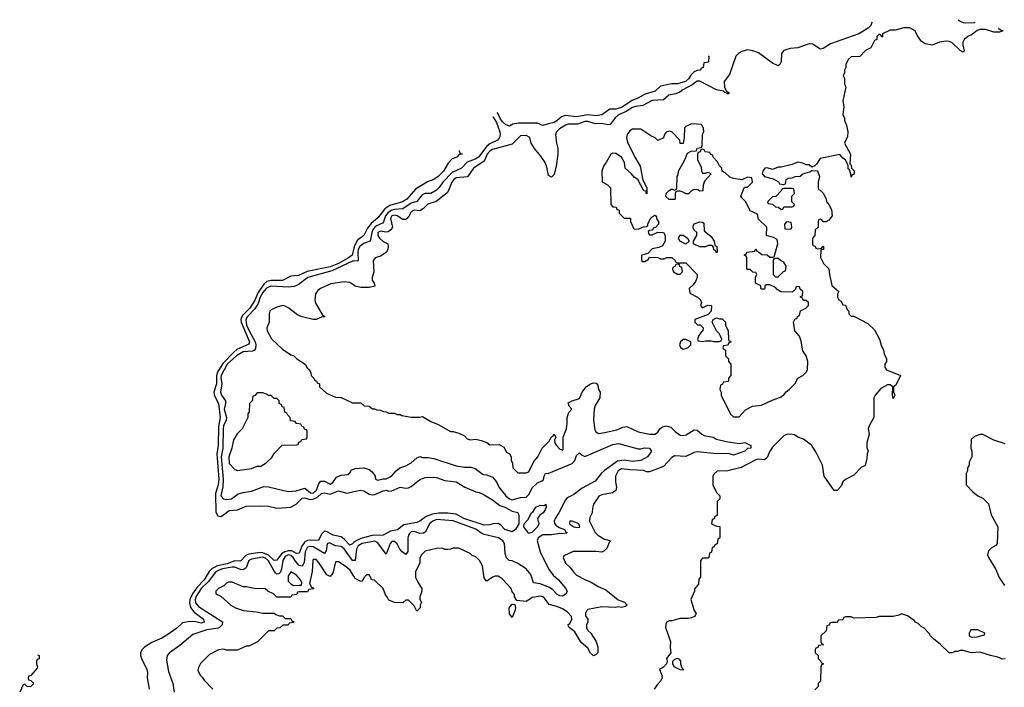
# Model space of a CAD drawing. Header units: inches. Extents: x 2668334 to 2765628, y 828034 to 955234.
# Tile 217 of 218: x 2707614 to 2714644, y 944884 to 949650. Entities that reach past the tile are written whole.
import ezdxf

# ---------------------------------------------------------------- set-up
doc = ezdxf.new("R2010")
doc.units = ezdxf.units.IN
doc.header["$MEASUREMENT"] = 0
doc.layers.add('C7904', color=7, linetype='Continuous')
doc.layers.add('C7914', color=7, linetype='Continuous')

msp = doc.modelspace()

# ---------------------------------------------------------------- linework, layer by layer
at = {"layer": 'C7904', "color": 4}
for points, elevation in [([(2710000, 948019.8), (2709988.4, 947970), (2709962.4, 947950), (2709890.3, 947910), (2709830, 947886.3), (2709667.1, 947852.9), (2709604.1, 947824.1), (2709550, 947819.5), (2709491.3, 947788.7), (2709410, 947788.7), (2709379.1, 947780.9), (2709358, 947762), (2709316.9, 947703.1), (2709290, 947643), (2709257.6, 947590), (2709203, 947537), (2709192.8, 947510), (2709195, 947490), (2709253.8, 947350), (2709250, 947334), (2709165.3, 947294.7), (2709142.7, 947277.3), (2709064.4, 947195.6), (2709027.2, 947132.8), (2709018.6, 947110), (2709018.4, 947050), (2709001.2, 946990), (2709004, 946964), (2709032.9, 946910), (2709044.6, 946810), (2709033.1, 946746.9), (2709030.2, 946610), (2709022, 946550), (2709035.1, 946370), (2709030.1, 946330), (2709012.4, 946267.6), (2709013.7, 946133.7), (2709027.9, 946107.9), (2709050, 946104.2), (2709070, 946114.4), (2709110, 946146), (2709170, 946151.6), (2709230, 946176), (2709330, 946180.3), (2709390, 946177.6), (2709450, 946162.4), (2709550, 946169.3), (2709586.9, 946190), (2709630, 946234), (2709650, 946236.5), (2709685.4, 946225.4), (2709710, 946226.7), (2709739.2, 946240.8), (2709770, 946267.2), (2709787.2, 946272.8), (2709830, 946261.7), (2709890, 946285.5), (2709950, 946270.5), (2710000, 946280.5)], 24), ([(2710000, 947926.2), (2709990, 947925.6), (2709843.4, 947856.6), (2709670.6, 947810), (2709602, 947758), (2709574.6, 947745.4), (2709530, 947739.7), (2709410, 947748.5), (2709390, 947741.5), (2709374.9, 947730), (2709350, 947702.2), (2709330.2, 947670), (2709316.3, 947623.7), (2709293.9, 947586.1), (2709241.3, 947530), (2709228.4, 947510), (2709234.4, 947470), (2709251.3, 947430), (2709295.5, 947350), (2709299.7, 947330), (2709298, 947302), (2709290.3, 947289.7), (2709276.4, 947283.6), (2709210, 947277.8), (2709162.3, 947250), (2709095.8, 947190), (2709052.9, 947110), (2709050, 947095.3), (2709058.3, 947050), (2709047.4, 946990), (2709055.3, 946970), (2709082.3, 946930), (2709084, 946910), (2709074, 946870), (2709091.7, 946810), (2709089, 946790), (2709069.2, 946750), (2709066.2, 946730), (2709063.5, 946590), (2709052.1, 946530), (2709067.5, 946370), (2709064, 946316), (2709050.7, 946250.7), (2709068.3, 946228.3), (2709090, 946224), (2709126, 946230), (2709174.8, 946265.2), (2709210, 946275.5), (2709270, 946283), (2709356.8, 946316.8), (2709390, 946314), (2709530, 946280.7), (2709587.1, 946287.1), (2709650, 946304.4), (2709690, 946272.7), (2709710, 946270.4), (2709732.3, 946290), (2709750, 946338.8), (2709764.9, 946355.1), (2709790, 946355.5), (2709830, 946333.4), (2709850, 946344.9), (2709876, 946384), (2709910, 946398), (2709956.4, 946403.6), (2709970, 946414), (2709984, 946436), (2710000, 946441.3)], 28), ([(2710000, 947755), (2709970, 947774), (2709930, 947779), (2709834.4, 947765.6), (2709762, 947730), (2709743.5, 947716.5), (2709727.1, 947692.9), (2709721, 947650), (2709727.1, 947627.1), (2709778, 947538), (2709790, 947534), (2709792, 947528), (2709770, 947526), (2709731.1, 947508.9), (2709709.1, 947509.1), (2709630, 947529), (2709600.9, 947540.9), (2709535.3, 947590), (2709510, 947604), (2709490, 947608.7), (2709450, 947599), (2709410, 947579), (2709401, 947570), (2709394.8, 947550), (2709396, 947490), (2709378, 947450), (2709381, 947430), (2709410.7, 947370.7), (2709490, 947298), (2709550, 947258), (2709572, 947250), (2709592, 947230), (2709652, 947190), (2709665.4, 947165.4), (2709682, 947150), (2709692, 947130), (2709694, 947110), (2709714, 947090), (2709718, 947078), (2709734, 947070), (2709738, 947058), (2709754, 947050), (2709754, 947030), (2709803.6, 946983.6), (2709870, 946954), (2709910, 946952), (2709990, 946914), (2710000, 946914)], 32), ([(2710000, 945916.7), (2709990, 945907.6), (2709970, 945898.4), (2709930, 945941.7), (2709910, 945956.8), (2709853.2, 945970), (2709810, 945994.3), (2709790, 945997.4), (2709770, 945976.2), (2709748.4, 945931.6), (2709690, 945934.7), (2709670, 945932.1), (2709650, 945923.1), (2709629.5, 945890.5), (2709610, 945840.7), (2709590, 945839.7), (2709557.4, 945857.4), (2709530, 945859.1), (2709508.1, 945851.9), (2709483.8, 945836.2), (2709448.9, 945791.1), (2709430, 945788.2), (2709390, 945827.2), (2709350, 945844.1), (2709330, 945846), (2709250, 945834.8), (2709230, 945826), (2709190, 945784.2), (2709150, 945787.4), (2709095.5, 945764.5), (2709026, 945750), (2708987.8, 945732.2), (2708966.9, 945710), (2708932, 945650), (2708882.2, 945597.8), (2708847.6, 945550), (2708828.2, 945510), (2708826.3, 945486.3), (2708833.7, 945453.7), (2708860.2, 945420.2), (2708927.3, 945370), (2708930.3, 945349.7), (2708910, 945340.7), (2708871.5, 945351.5), (2708830, 945354.3), (2708776.1, 945343.9), (2708735.1, 945304.9), (2708664.7, 945255.3), (2708630, 945235.1), (2708556.7, 945203.3), (2708506, 945170), (2708486, 945150), (2708476, 945130), (2708476, 945110), (2708482.8, 945090), (2708522, 945010), (2708525.5, 944990), (2708523, 944950), (2708539.1, 944870)], 24), ([(2710000, 945788.9), (2709990, 945787.8), (2709930, 945871.8), (2709910, 945889.5), (2709870, 945894), (2709825.2, 945914.8), (2709810, 945908), (2709803.1, 945856.9), (2709790, 945839.3), (2709710, 945887.2), (2709690, 945889.7), (2709670, 945884.7), (2709652.3, 945850), (2709644.8, 945775.2), (2709630, 945749.4), (2709610, 945753.6), (2709583.3, 945783.3), (2709566.9, 945810), (2709550, 945824.7), (2709530, 945828.5), (2709510, 945817.6), (2709492.7, 945790), (2709484.4, 945730), (2709475, 945705), (2709465.1, 945694.9), (2709450, 945691.6), (2709440.6, 945700.6), (2709430, 945712), (2709390, 945786.6), (2709370, 945805.1), (2709350, 945812.4), (2709270, 945798.8), (2709250.4, 945790), (2709230, 945736), (2709210, 945721.6), (2709190, 945724.7), (2709150, 945740.4), (2709130, 945740.9), (2709062.8, 945730), (2709030, 945717.6), (2709010, 945702.4), (2708961.1, 945638.9), (2708909.3, 945590), (2708871.6, 945530), (2708866, 945510), (2708870, 945487.7), (2708890, 945461.6), (2709061, 945350), (2709059.1, 945330), (2709040.7, 945310), (2709030, 945305.1), (2708950, 945294.5), (2708850, 945260.9), (2708757.5, 945182.5), (2708684.7, 945130), (2708666, 945110), (2708662, 945078), (2708675.9, 944995.9), (2708706.8, 944910), (2708716, 944850)], 28), ([(2710000, 945676.2), (2709970, 945721.2), (2709930, 945753.2), (2709890, 945779), (2709870, 945779), (2709850, 945698), (2709830, 945675.3), (2709807, 945687), (2709752.3, 945770), (2709730, 945796), (2709710, 945795.3), (2709707.7, 945790), (2709701.6, 945710), (2709683.6, 945623.6), (2709698, 945598), (2709710, 945594), (2709712.7, 945587.3), (2709678, 945582), (2709670, 945566), (2709610, 945566), (2709598, 945562), (2709592.7, 945547.3), (2709558, 945542), (2709550, 945526), (2709450, 945526), (2709426, 945550), (2709386, 945570), (2709367.3, 945587.3), (2709290, 945588), (2709230, 945602), (2709210, 945602), (2709130, 945635.3), (2709105.4, 945634.6), (2709090, 945628), (2709071.1, 945608.9), (2709034, 945590), (2709014, 945570), (2709014, 945550), (2709050, 945534), (2709122, 945470), (2709154, 945450), (2709211.6, 945431.6), (2709303.6, 945423.6), (2709350, 945412), (2709430, 945414), (2709443.6, 945403.6), (2709470, 945394), (2709490, 945394), (2709510, 945374), (2709550, 945374), (2709558, 945358), (2709574, 945350), (2709570, 945346), (2709538, 945342), (2709531.6, 945328.4), (2709492.7, 945327.3), (2709471.6, 945308.4), (2709450, 945306), (2709430, 945286), (2709390, 945286), (2709311.6, 945208.4), (2709250, 945178), (2709230, 945178), (2709170, 945148), (2709090, 945148), (2709070, 945155.3), (2709034, 945150), (2708970, 945118), (2708905.4, 945054.6), (2708890, 945026), (2708885.4, 945005.4), (2708902, 944970), (2708916.9, 944956.9), (2708930, 944934), (2708994, 944870)], 32), ([(2707742.2, 945115.9), (2707754, 945110), (2707752.7, 945087.3), (2707738, 945082), (2707734, 945070), (2707734, 945050), (2707742, 945030), (2707739.6, 945020.4), (2707692.7, 944967.3), (2707678, 944962), (2707674, 944950), (2707678, 944938), (2707692.7, 944932.7), (2707714, 944910), (2707690, 944886), (2707668.4, 944888.4), (2707650, 944906), (2707638, 944902), (2707614, 944850)], 16)]:
    msp.add_lwpolyline(points, dxfattribs=dict(at, elevation=elevation))
at = {"layer": 'C7904', "color": 4, "elevation": 32}
for points in [[(2709350, 946986), (2709310, 946986), (2709292.7, 946967.3), (2709278, 946962), (2709274, 946930), (2709254, 946910), (2709252, 946850), (2709243.6, 946836.4), (2709242, 946810), (2709202, 946730), (2709167.5, 946692.5), (2709141, 946650), (2709127.7, 946590), (2709107.7, 946530), (2709110, 946482), (2709150, 946438), (2709170, 946431.3), (2709270, 946446), (2709310, 946462), (2709336.4, 946463.6), (2709374.6, 946485.4), (2709414.6, 946525.4), (2709430, 946554), (2709487.3, 946612.7), (2709590, 946614), (2709602, 946618), (2709607.3, 946632.7), (2709622, 946638), (2709627.3, 946652.7), (2709662, 946658), (2709666, 946670), (2709666, 946710), (2709662, 946722), (2709647.3, 946727.3), (2709642, 946742), (2709627.3, 946747.3), (2709622, 946762), (2709590, 946766), (2709582, 946782), (2709547.3, 946787.3), (2709546, 946810), (2709527.3, 946827.3), (2709522, 946842), (2709507.3, 946847.3), (2709502, 946882), (2709490, 946886), (2709482, 946902), (2709466, 946910), (2709466, 946930), (2709450, 946946), (2709430, 946946), (2709410, 946966), (2709390, 946966), (2709376.4, 946976.4)], [(2709550, 945708.7), (2709530, 945678), (2709530, 945642), (2709550, 945622), (2709570, 945611.3), (2709610, 945612), (2709626, 945614), (2709628, 945630), (2709619, 945650), (2709590, 945684)]]:
    msp.add_lwpolyline(points, close=True, dxfattribs=at)
at = {"layer": 'C7914', "color": 4}
for points, elevation in [([(2713697.7, 949632.2), (2713698, 949630), (2713691, 949610), (2713671, 949590), (2713606, 949550), (2713402.3, 949477.7), (2713350, 949445.1), (2713330, 949440.9), (2713275.9, 949475.9), (2713250, 949478), (2713170.4, 949449.6), (2713114.2, 949445.8), (2713083.9, 949436.1), (2713070, 949429.3), (2713053.4, 949410), (2713051, 949349), (2713042, 949330), (2713030, 949322), (2712990, 949339), (2712890, 949413.6), (2712848.5, 949428.5), (2712810, 949435.3), (2712770, 949423.5), (2712748.6, 949411.4), (2712726.5, 949390), (2712681.1, 949258.9), (2712644, 949210), (2712646.8, 949166.8), (2712661, 949141), (2712676, 949130), (2712676.9, 949123.1), (2712670, 949118), (2712665.2, 949125.2), (2712648.7, 949130), (2712639.3, 949139.3), (2712590, 949149.6), (2712470.7, 949210.7), (2712450, 949211.1), (2712415.2, 949184.8), (2712349.3, 949150.7), (2712326.6, 949133.4), (2712298.3, 949121.7), (2712249.1, 949110.9), (2712210, 949078), (2712130, 949074.3), (2712062.3, 949037.7), (2712010, 949031), (2711990, 949023.5), (2711944.6, 948995.4), (2711890.4, 948970), (2711866, 948950), (2711830, 948902.7), (2711810, 948899.5), (2711770, 948909.6), (2711726.3, 948906.3), (2711670, 948924.2), (2711650, 948923), (2711595.6, 948904.4), (2711530, 948905.6), (2711510, 948898.4), (2711467.3, 948870), (2711447.3, 948850), (2711438.8, 948830), (2711446, 948770), (2711456, 948730), (2711456, 948690), (2711443.6, 948603.6), (2711430, 948546), (2711410, 948526), (2711390, 948538), (2711378, 948598), (2711365.2, 948630), (2711335.3, 948675.3), (2711289.3, 948730), (2711266.6, 948770), (2711256, 948810), (2711230, 948824.5), (2711190, 948821.6), (2711130, 948761.2), (2710990, 948722.6), (2710970, 948711.1), (2710951.8, 948690), (2710935.3, 948650), (2710924.2, 948635.8), (2710853, 948590), (2710810.4, 948529.6), (2710730, 948521.6), (2710713.4, 948510), (2710699.3, 948490), (2710676.3, 948430), (2710665.5, 948414.5), (2710588.5, 948351.5), (2710527.6, 948332.4), (2710496.9, 948303.1), (2710470, 948285.1), (2710430, 948289.4), (2710410, 948279.3), (2710390, 948241.2), (2710370, 948222.9), (2710350, 948222.9), (2710310, 948249.5), (2710294.1, 948254.1), (2710270, 948249.2), (2710262.6, 948230), (2710274.9, 948170), (2710264.9, 948150), (2710244.4, 948135.6), (2710230, 948133.6), (2710190, 948141.6), (2710170.7, 948130), (2710170.6, 948110), (2710183, 948090), (2710210, 948066), (2710242, 948050), (2710244.7, 948030), (2710242, 948010), (2710230, 947988), (2710190, 947962), (2710151.1, 947948.9), (2710138, 947930), (2710142.8, 947850), (2710131, 947810), (2710131.1, 947791.1), (2710144.7, 947770), (2710150, 947748), (2710110, 947739), (2710050, 947737.2), (2710010, 947748.7), (2710000, 947755)], 32), ([(2714313.5, 949650.5), (2714330, 949640.5), (2714350, 949630.7), (2714370, 949627.3), (2714430, 949630.5), (2714436.3, 949632.3)], 36), ([(2714602, 949590.6), (2714616.9, 949576.9), (2714634, 949570), (2714610, 949562), (2714570, 949560.9), (2714510, 949579.5), (2714470, 949580.9), (2714450, 949573.2), (2714414.9, 949545.1), (2714382.8, 949530), (2714356.3, 949510), (2714348, 949490), (2714347.9, 949467.9), (2714357.3, 949430), (2714350, 949419), (2714330, 949429.6), (2714270, 949486.6), (2714250, 949494.7), (2714230, 949496.3), (2714182, 949490), (2714130, 949468.7), (2714078, 949478), (2714050, 949498), (2714020.9, 949540.9), (2714008.7, 949570), (2713970, 949591.6), (2713927.3, 949592.7), (2713863.6, 949576.4), (2713830, 949576), (2713774, 949550), (2713774, 949530), (2713770, 949526), (2713762, 949542), (2713750, 949546), (2713734, 949530), (2713734, 949510), (2713718, 949502), (2713691.1, 949448.9), (2713654, 949430), (2713612.7, 949387.3), (2713550, 949386), (2713530, 949366), (2713512, 949330), (2713512, 949310), (2713502, 949290), (2713502, 949270), (2713494, 949250), (2713502, 949230), (2713502, 949190), (2713512, 949170), (2713491, 949070), (2713497.3, 949030), (2713492, 948970), (2713502, 948950), (2713502, 948930), (2713516.9, 948896.9), (2713526, 948850), (2713524.7, 948815.3), (2713502, 948770), (2713544.7, 948690), (2713542, 948622), (2713551.6, 948611.6), (2713554, 948590), (2713571.6, 948571.6), (2713572.7, 948547.3), (2713558, 948542), (2713550, 948526), (2713548, 948550), (2713538, 948578), (2713530, 948586), (2713528.7, 948610), (2713523.1, 948623.1), (2713509, 948649), (2713490, 948662), (2713470, 948689), (2713330, 948659), (2713302, 948618), (2713290, 948606), (2713270, 948598), (2713250, 948614), (2713230, 948614), (2713206, 948626), (2713170, 948633.2), (2713130, 948617.2), (2713050, 948597.2), (2713030, 948597.2), (2712990, 948581.2), (2712950, 948593.2), (2712934, 948590), (2712918.8, 948570), (2712916, 948550), (2712930.8, 948530.8), (2712994.4, 948514.4), (2713032, 948492), (2713038, 948478), (2713070, 948474), (2713082, 948478), (2713086, 948510), (2713100.4, 948519.6), (2713130, 948522), (2713151.6, 948531.6), (2713187.3, 948532.7), (2713206, 948550), (2713256.4, 948563.6), (2713270, 948574), (2713310, 948572), (2713324.7, 948530), (2713314, 948490), (2713314, 948450), (2713318, 948438), (2713330, 948434), (2713352, 948410), (2713372, 948370), (2713374, 948350), (2713391.6, 948331.6), (2713410, 948294), (2713416, 948250), (2713390, 948218), (2713370, 948206), (2713350, 948206), (2713342, 948222), (2713330, 948226), (2713318, 948222), (2713314, 948210), (2713314, 948170), (2713294, 948150), (2713291.6, 948108.4), (2713274, 948090), (2713274, 948050), (2713278, 948038), (2713292.7, 948032.7), (2713298, 948018), (2713310, 948014), (2713342, 948018), (2713348, 948032), (2713354, 948030), (2713352, 948010), (2713334, 948006), (2713332.7, 947952.7), (2713352, 947910), (2713390.6, 947870.6), (2713394.8, 947830), (2713413.7, 947753.7), (2713462, 947710), (2713454, 947690), (2713454, 947670), (2713462, 947650), (2713479.8, 947639.8), (2713490, 947614), (2713511.1, 947611.1), (2713522, 947582), (2713534, 947570), (2713534, 947550), (2713550, 947534), (2713570, 947534), (2713670, 947482), (2713716.9, 947436.9), (2713752, 947370), (2713765.4, 947325.4), (2713782, 947290), (2713785.4, 947265.4), (2713802, 947230), (2713802, 947210), (2713792, 947190), (2713792, 947170), (2713802, 947150), (2713902, 947110), (2713870, 947042), (2713852, 947030), (2713852.7, 946992.7), (2713862, 946970), (2713850, 946946), (2713846, 946970), (2713848.7, 947030), (2713830, 947044), (2713810, 947044), (2713762, 947018), (2713722, 946970), (2713712, 946950), (2713712, 946810), (2713678, 946750), (2713672, 946730), (2713678.8, 946690), (2713662, 946630), (2713663.6, 946596.4), (2713671, 946570), (2713664.7, 946550), (2713663.6, 946516.4), (2713650, 946468), (2713625.4, 946454.6), (2713570, 946398), (2713510, 946368), (2713492, 946350), (2713479.8, 946320.2), (2713451.1, 946288.9), (2713430, 946288.7), (2713359, 946390), (2713345.2, 946470), (2713300.2, 946560.2), (2713269.2, 946609.2), (2713210, 946655.3), (2713170, 946669), (2713146, 946686), (2713110, 946691.8), (2713090, 946689.4), (2713070, 946679.5), (2712990, 946598.4), (2712970.4, 946570), (2712950, 946525.2), (2712932.1, 946507.9), (2712890, 946511.6), (2712870, 946507), (2712766.2, 946453.8), (2712670, 946428.7), (2712592.7, 946427.3), (2712570, 946406), (2712562, 946390), (2712562, 946330), (2712590, 946274), (2712614, 946250), (2712614, 946230), (2712594, 946210), (2712594, 946110), (2712578, 946102), (2712572.7, 946087.3), (2712558, 946082), (2712554, 946050), (2712590, 946034), (2712612.7, 946032.7), (2712614, 945950), (2712598, 945942), (2712592.7, 945907.3), (2712578, 945902), (2712572.7, 945887.3), (2712558, 945882), (2712552.7, 945847.3), (2712538, 945842), (2712534, 945810), (2712530, 945806), (2712490, 945806), (2712474, 945790), (2712474, 945670), (2712463.6, 945656.4), (2712459.6, 945620.4), (2712432.7, 945587.3), (2712432, 945570), (2712406, 945510), (2712430, 945432), (2712442.8, 945410), (2712438.5, 945401.5), (2712431, 945390), (2712410, 945378.4), (2712390, 945374), (2712330, 945376), (2712270, 945359), (2712250, 945358), (2712230, 945346), (2712224.7, 945310), (2712261, 945210), (2712258, 945170), (2712262, 945130), (2712231.3, 945090), (2712238, 945070), (2712232, 945050), (2712210, 945028), (2712182, 945010), (2712196.9, 944976.9), (2712202, 944950), (2712192, 944930), (2712162, 944898), (2712144.7, 944870)], 36), ([(2712529.2, 949392.4), (2712534, 949390), (2712532.7, 949347.3), (2712498, 949342), (2712494, 949310), (2712478, 949302), (2712474, 949290), (2712450, 949288.7), (2712430, 949278), (2712405.8, 949254.2), (2712390, 949227.3), (2712366.8, 949210), (2712310, 949192)], 28), ([(2712310, 949192), (2712270, 949193.2), (2712190, 949175.1), (2712150, 949140.7), (2712080.9, 949119.1), (2712026.8, 949090), (2711985.9, 949074.1), (2711910, 949023.5), (2711870, 949011.3), (2711828.7, 949011.3), (2711770, 948971.8), (2711730, 948964), (2711670, 948971.1), (2711590, 948956.9), (2711510, 948966.6), (2711482.6, 948957.4), (2711450, 948927.8), (2711430, 948916.9), (2711390, 948907.3), (2711350, 948895.1), (2711310, 948912.7), (2711172.4, 948912.4), (2711135.9, 948904.1), (2711110, 948891.3), (2711081.8, 948901.8), (2711060.3, 948920.3), (2711043.8, 948943.8), (2711030, 948979.3), (2711024.1, 948987.6)], 28), ([(2710991.7, 948960), (2710995.3, 948955.3), (2711017.2, 948917.2), (2711041.1, 948850), (2711044.9, 948830), (2711040.4, 948810), (2711025.5, 948790), (2710970, 948763.1), (2710950, 948748.5), (2710890, 948669.7), (2710866.1, 948653.9), (2710807.8, 948632.2), (2710767.7, 948590), (2710701, 948559), (2710636, 948490), (2710610, 948451.8), (2710590, 948433.3), (2710550, 948409.7), (2710510, 948409.6), (2710490, 948401.6), (2710450, 948351.6), (2710410, 948341.4), (2710350, 948299.1), (2710290, 948295.4), (2710270, 948289.8), (2710245.6, 948274.4), (2710226.5, 948250), (2710212.3, 948207.7), (2710203.4, 948196.6), (2710161.9, 948178.1), (2710150, 948169.7), (2710135.9, 948150), (2710127.5, 948130), (2710117.1, 948070), (2710068.7, 948051.3), (2710042, 948030), (2710031.3, 948010), (2710027.7, 947990), (2710030, 947928), (2710000, 947926.2)], 28), ([(2710752.5, 948716.7), (2710752.7, 948712.7), (2710758, 948698), (2710774, 948690), (2710752, 948688), (2710734, 948670), (2710702, 948658), (2710674, 948626), (2710640.7, 948570), (2710602.8, 948530), (2710571, 948510), (2710526.2, 948493.8), (2710440.3, 948439.7), (2710377.1, 948370), (2710346, 948350), (2710256.4, 948323.6), (2710221, 948299), (2710170, 948234.5), (2710123.8, 948196.2), (2710098.4, 948161.6), (2710070.2, 948109.8), (2710024.8, 948075.2), (2710003.8, 948036.2), (2710000, 948019.8)], 24), ([(2710000, 946914), (2710050, 946914), (2710072.7, 946892.7), (2710110, 946892), (2710132.7, 946872.7), (2710147.3, 946872.7), (2710163.6, 946863.6), (2710190, 946862), (2710212.7, 946852.7), (2710231.6, 946851.6), (2710250, 946842), (2710290, 946842), (2710310, 946832), (2710330, 946832), (2710343.6, 946823.6), (2710410, 946812), (2710472, 946812), (2710490, 946816), (2710550, 946781), (2710600.7, 946760.7), (2710690, 946711), (2710710, 946711), (2710750, 946698), (2710790, 946678), (2710810, 946658), (2710830, 946651.3), (2710870, 946656), (2710910, 946646), (2710950, 946631), (2710970, 946616), (2711036.8, 946616.8), (2711070, 946598), (2711090, 946562), (2711110.9, 946550.9), (2711122, 946530), (2711123.6, 946503.6), (2711132.7, 946487.3), (2711134, 946450), (2711170, 946414), (2711230, 946414), (2711250, 946422), (2711284.7, 946495.3), (2711314, 946530), (2711344, 946590), (2711396.5, 946643.5), (2711409, 946670), (2711422, 946678), (2711430, 946691.3), (2711442, 946670), (2711432, 946650), (2711436, 946630), (2711446.8, 946610), (2711470, 946584.7), (2711482, 946582), (2711490, 946574), (2711494, 946586), (2711494, 946670), (2711519, 946730), (2711524, 946770), (2711522, 946810), (2711534.6, 946845.4), (2711555.3, 946870), (2711538, 946890), (2711530, 946914), (2711558, 946930), (2711610, 946946), (2711629.1, 946990.9), (2711659, 947030), (2711690, 947051.3), (2711710, 947058), (2711730, 947054), (2711742, 947042), (2711746, 947010), (2711758, 946990), (2711756, 946950), (2711723.5, 946896.5), (2711716, 946870), (2711710.8, 946790), (2711721.4, 946721.4), (2711727.5, 946707.5), (2711739.8, 946699.8), (2711750, 946696), (2711790, 946702.8), (2711877.5, 946722.5), (2711920.2, 946739.8), (2711950, 946746), (2712030, 946706.8), (2712111.1, 946691.1), (2712150, 946691), (2712170, 946704.7), (2712184, 946730), (2712198, 946742), (2712230, 946750.7), (2712262, 946742), (2712294, 946710), (2712330, 946683.7), (2712350, 946681.1), (2712373.7, 946686.3), (2712430, 946722.8), (2712450, 946718.8), (2712484, 946690), (2712501.5, 946681.5), (2712564.7, 946670), (2712590, 946655.5), (2712658.5, 946638.5), (2712750, 946624), (2712791.3, 946631.3), (2712834, 946610), (2712834, 946590), (2712811.3, 946588.7), (2712792, 946570), (2712710, 946542), (2712674, 946554), (2712590.6, 946549.4), (2712450, 946564.4), (2712430, 946559.7), (2712370, 946531.1), (2712290, 946536.2), (2712270, 946523.7), (2712210, 946461.2), (2712110, 946422), (2712090, 946422), (2712070, 946432.3), (2711970, 946435.6), (2711910, 946442.7), (2711887.3, 946430), (2711867.3, 946390), (2711867.3, 946350), (2711874.8, 946310), (2711870.7, 946289.3), (2711846.8, 946273.2), (2711770, 946259), (2711750, 946248.7), (2711736, 946230), (2711711.3, 946190), (2711703.6, 946163.6), (2711702, 946130), (2711683.6, 946096.4), (2711682, 946070), (2711722, 945990), (2711742, 945970), (2711790, 945942), (2711834, 945930), (2711822, 945918), (2711805.4, 945874.6), (2711785.4, 945854.6), (2711770, 945848.7), (2711730, 945853.2), (2711566.4, 945853.6), (2711498, 945822), (2711494, 945810), (2711512, 945770), (2711542, 945742), (2711564.7, 945710), (2711590, 945684.7), (2711654, 945650), (2711695.3, 945635.3), (2711743.5, 945603.5), (2711799.8, 945579.8), (2711887.7, 945507.7), (2711932.5, 945492.5), (2711952, 945470), (2711939.8, 945460.2), (2711910, 945453.2), (2711890, 945457.2), (2711866, 945454), (2711770, 945459.3), (2711670, 945438), (2711660.7, 945430), (2711653.4, 945410), (2711654, 945394), (2711671, 945370), (2711671, 945350), (2711662, 945330), (2711660.5, 945310), (2711670.4, 945290), (2711692.4, 945270), (2711731, 945210), (2711742.8, 945170), (2711742, 945130), (2711730, 945118), (2711710, 945108.7), (2711690, 945128), (2711670, 945162), (2711622.5, 945202.5), (2711578.6, 945278.6), (2711538, 945310), (2711528.7, 945330), (2711541.2, 945338.8), (2711557.2, 945370), (2711553.2, 945390), (2711522.5, 945422.5), (2711490, 945443.1), (2711450, 945459.6), (2711395.1, 945475.1), (2711360.1, 945520.1), (2711350, 945529.2), (2711330, 945534.5), (2711274.4, 945525.6), (2711230, 945497.2), (2711163.1, 945503.1), (2711148, 945530), (2711147.3, 945547.3), (2711130, 945566), (2711122, 945590), (2711058, 945658), (2711030, 945676), (2711010, 945676), (2710990, 945669), (2710950, 945642), (2710944.7, 945644.7), (2710930, 945666), (2710919, 945750), (2710898, 945790), (2710870, 945815.3), (2710844.7, 945824.7), (2710830, 945838), (2710750, 945878), (2710710, 945878), (2710691.1, 945868.9), (2710670, 945868), (2710650, 945868), (2710630, 945878), (2710590, 945875.3), (2710510, 945855.3), (2710482, 945830), (2710471.6, 945808.4), (2710471.1, 945768.9), (2710441, 945710), (2710441, 945670), (2710458, 945630), (2710484.7, 945590), (2710484.7, 945570), (2710472, 945530), (2710472, 945510), (2710482, 945490), (2710474, 945470), (2710474, 945450), (2710450, 945428), (2710430, 945466), (2710390, 945506), (2710370, 945506), (2710350, 945486), (2710290, 945488), (2710250, 945506), (2710238, 945530), (2710224.7, 945544.7), (2710208, 945590), (2710148, 945648), (2710128, 945650), (2710110, 945686), (2710090, 945686), (2710070, 945666), (2710067.1, 945652.9), (2710058, 945642), (2710050, 945639), (2710010, 945661.2), (2710000, 945676.2)], 32), ([(2714650, 946622), (2714570, 946648.7), (2714490, 946688.7), (2714470, 946688.7), (2714430, 946675.3), (2714406.4, 946653.6), (2714404.7, 946590), (2714411.3, 946570), (2714412, 946530), (2714392, 946490), (2714392, 946470), (2714382, 946450), (2714382, 946430), (2714372, 946410), (2714372, 946330), (2714419.6, 946279.6), (2714454, 946250), (2714490, 946234), (2714530, 946194), (2714550, 946114), (2714598, 946030), (2714592, 945910), (2714583.6, 945896.4), (2714550, 945878), (2714530, 945858), (2714524.7, 945830), (2714532, 945810), (2714581, 945730), (2714607.9, 945667.9), (2714646, 945610)], 44), ([(2710000, 946441.3), (2710010, 946444.7), (2710070, 946451), (2710110, 946438), (2710130, 946422), (2710152, 946390), (2710154, 946370), (2710170, 946362), (2710209, 946371), (2710230, 946371), (2710269.3, 946390.7), (2710302, 946430), (2710329.1, 946450.9), (2710370, 946464.7), (2710410, 946486.8), (2710450, 946522), (2710470, 946531.3), (2710490, 946524.7), (2710530, 946524.7), (2710570, 946518), (2710730, 946464), (2710790, 946454.8), (2710834.4, 946454.4), (2710866.4, 946446.4), (2710922.8, 946402.8), (2710950, 946401), (2710990, 946382.8), (2711017.3, 946350), (2711037.3, 946310), (2711084.9, 946250), (2711110, 946228.2), (2711130, 946222.4), (2711190, 946239.1), (2711230, 946242), (2711250, 946261), (2711275.1, 946310), (2711310, 946344), (2711343.1, 946356.9), (2711354, 946366), (2711358, 946390), (2711368.9, 946411.1), (2711392, 946412), (2711558.3, 946481.7), (2711577.7, 946502.3), (2711590, 946538), (2711610, 946558.8), (2711630, 946541), (2711650, 946531), (2711850, 946616.4), (2711890, 946624.9), (2712030, 946586), (2712050, 946586), (2712074.4, 946594.4), (2712110, 946591), (2712124.7, 946570), (2712096, 946530), (2712050, 946503.6), (2711990, 946497), (2711930, 946506.3), (2711881.6, 946498.4), (2711789.1, 946430.9), (2711766.4, 946410), (2711723.9, 946356.1), (2711630, 946305.6), (2711570, 946259.6), (2711522.8, 946237.2), (2711510, 946222), (2711464.4, 946130), (2711437, 946090), (2711430.4, 946070), (2711433, 946053), (2711441.6, 946041.6), (2711464.9, 946024.9), (2711504.7, 946010), (2711513.7, 945993.7), (2711522, 945990), (2711516.9, 945983.1), (2711490, 945979), (2711470, 945982.7), (2711410, 945972.3), (2711350, 945973.3), (2711315.5, 945950), (2711307.7, 945930), (2711330.3, 945850), (2711390.4, 945730), (2711423.6, 945683.6), (2711462, 945650), (2711511.9, 945591.9), (2711522, 945570), (2711514.8, 945550), (2711490, 945535.1), (2711470, 945537), (2711450, 945549.6), (2711419.7, 945579.7), (2711395.6, 945595.6), (2711330, 945621.2), (2711282, 945630), (2711263.7, 945690), (2711230, 945729.5), (2711170, 945767), (2711130, 945786), (2711108.7, 945790), (2711090, 945808.7), (2711079.3, 945839.3), (2711075.1, 945910), (2711062.7, 945930), (2711033.2, 945950), (2710930, 945974.7), (2710906.1, 945986.1), (2710870, 946013.7), (2710710, 946072.2), (2710590, 946081.5), (2710564.4, 946070), (2710539.5, 946050), (2710510, 945992), (2710496.4, 945983.6), (2710470, 945982.6), (2710430, 945996.3), (2710410, 945993.6), (2710397.2, 945982.8), (2710389.1, 945970.9), (2710384.4, 945950), (2710386, 945854), (2710370, 945831.8), (2710345.1, 945850), (2710329.1, 945869.1), (2710310, 945907), (2710290, 945924.5), (2710270, 945923.7), (2710259.3, 945910), (2710230, 945835.3), (2710170, 945915.1), (2710150, 945926.6), (2710058.8, 945910), (2710030, 945893.7), (2710018.6, 945870), (2710010.3, 945790), (2710000, 945788.9)], 28), ([(2710000, 946280.5), (2710050, 946290.5), (2710070, 946286), (2710110, 946263.7), (2710130, 946258.9), (2710150, 946260.3), (2710210, 946287.2), (2710230, 946290.3), (2710250, 946284.9), (2710270, 946286), (2710330, 946313), (2710370, 946306), (2710390, 946308), (2710410, 946317.3), (2710470, 946366.8), (2710510, 946380.7), (2710570, 946384.9), (2710590, 946382), (2710650, 946360.7), (2710731, 946350), (2710792.3, 946312.3), (2710870, 946279.1), (2710894.9, 946274.9), (2710930, 946257.3), (2710990, 946222.8), (2711042.6, 946182.6), (2711078.8, 946170), (2711130, 946140.7), (2711170, 946131), (2711177.3, 946110), (2711178, 946050), (2711154.8, 946010), (2711130, 945994), (2711078, 946010), (2711050, 946042), (2711030, 946053.2), (2710994, 946050), (2710970, 946042.7), (2710930, 946042), (2710786, 946090), (2710730, 946120.5), (2710670, 946127.1), (2710607.2, 946127.2), (2710561.1, 946118.9), (2710517, 946103), (2710470, 946069.4), (2710450, 946060.7), (2710356.1, 946043.9), (2710312.4, 946007.6), (2710262.2, 945997.8), (2710210, 945969.4), (2710130, 945967.7), (2710050, 945947), (2710012.2, 945927.8), (2710000, 945916.7)], 24), ([(2714650, 945088), (2714630, 945084), (2714598.6, 945098.6), (2714546, 945110), (2714470, 945135.3), (2714410, 945128.7), (2714350, 945146), (2714330, 945146), (2714310, 945138), (2714290, 945138), (2714271.1, 945128.9), (2714250, 945128.7), (2714188, 945190), (2714138, 945230), (2714118, 945250), (2714108.4, 945268.4), (2714068.4, 945308.4), (2714050, 945318), (2714030, 945338), (2714009.1, 945349.1), (2714000.4, 945360.4), (2713953.6, 945393.6), (2713910, 945408), (2713890, 945398), (2713850, 945388.7), (2713751.6, 945388.4), (2713730, 945382), (2713570, 945378), (2713550, 945386), (2713510, 945386), (2713498, 945382), (2713490, 945366), (2713458, 945362), (2713450, 945346), (2713410, 945346), (2713398, 945342), (2713392.7, 945327.3), (2713378, 945322), (2713372.7, 945287.3), (2713334, 945250), (2713334, 945210), (2713338, 945198), (2713354, 945190), (2713350, 945186), (2713318, 945182), (2713312.7, 945167.3), (2713298, 945162), (2713294, 945150), (2713294, 945130), (2713314, 945110), (2713314, 945090), (2713332.7, 945072.7), (2713338, 945058), (2713354, 945050), (2713338, 945042), (2713334, 945030), (2713331.6, 944928.4), (2713314, 944910), (2713314, 944890), (2713290, 944866)], 44)]:
    msp.add_lwpolyline(points, dxfattribs=dict(at, elevation=elevation))
for points, elevation in [([(2712410, 948908), (2712370, 948888), (2712361, 948879), (2712358, 948810), (2712350, 948766), (2712330, 948766), (2712328, 948790), (2712270, 948848.7), (2712250, 948855.3), (2712230, 948848), (2712218, 948830), (2712210, 948806), (2712170, 948788), (2712150, 948808), (2712120.2, 948820.2), (2712050, 948868), (2711990, 948868), (2711970, 948858), (2711951.3, 948830), (2711946.8, 948810), (2711950, 948794), (2711956, 948770), (2712010, 948662), (2712044.7, 948604.7), (2712063.6, 948503.6), (2712091.3, 948448.7), (2712092.7, 948407.3), (2712086, 948414), (2712086, 948426), (2712069.1, 948429.1), (2712028.4, 948508.4), (2712003.1, 948523.1), (2711982, 948550), (2711938, 948590), (2711933.2, 948630), (2711910, 948668.7), (2711870, 948695.3), (2711850, 948698), (2711834, 948690), (2711802, 948630), (2711784.7, 948610), (2711771.3, 948570), (2711772, 948492), (2711810.9, 948470.9), (2711832, 948450), (2711834, 948330), (2711850, 948314), (2711872, 948312), (2711878, 948298), (2711894, 948290), (2711894, 948270), (2711930, 948234), (2711970, 948234), (2711974, 948230), (2711974, 948210), (2711998, 948158), (2712030, 948154), (2712068.4, 948171.6), (2712090, 948174), (2712098, 948182), (2712098, 948190), (2712118, 948230), (2712130, 948242), (2712150, 948254), (2712159.6, 948239.6), (2712163.6, 948223.6), (2712174, 948210), (2712174, 948190), (2712152.7, 948167.3), (2712138, 948162), (2712132.7, 948147.3), (2712110, 948146), (2712102, 948138), (2712103.6, 948123.6), (2712110, 948114), (2712130, 948114), (2712170, 948134), (2712211.6, 948131.6), (2712222, 948110), (2712222, 948070), (2712204.7, 948035.3), (2712176.9, 948023.1), (2712130, 948014), (2712098, 947982), (2712054, 947970), (2712054, 947930), (2712063.6, 947923.6), (2712076.4, 947923.6), (2712102, 947938), (2712110, 947954), (2712170, 947952), (2712190, 947942), (2712216.4, 947943.6), (2712232.7, 947952.7), (2712270, 947952), (2712294, 947930), (2712298, 947918), (2712310, 947914), (2712370, 947914), (2712452, 947830), (2712452, 947810), (2712439.8, 947780.2), (2712423.6, 947756.4), (2712394, 947730), (2712398, 947698), (2712454, 947670), (2712474, 947650), (2712482, 947630), (2712474, 947610), (2712490, 947594), (2712528.4, 947611.6), (2712554, 947610), (2712551.6, 947568.4), (2712530, 947546), (2712434, 947510), (2712434, 947490), (2712452.7, 947472.7), (2712471.6, 947471.6), (2712494, 947450), (2712492, 947430), (2712479.6, 947420.4), (2712463.6, 947396.4), (2712454, 947370), (2712458, 947358), (2712490, 947352), (2712510, 947358), (2712550, 947358), (2712570, 947352), (2712607.3, 947352.7), (2712622, 947358), (2712626, 947370), (2712618, 947390), (2712608, 947410), (2712588, 947430), (2712558, 947490), (2712566, 947510), (2712590, 947522), (2712610, 947514), (2712630, 947514), (2712654, 947490), (2712654, 947470), (2712671.6, 947428.4), (2712674, 947370), (2712678, 947358), (2712690, 947354), (2712692, 947348), (2712678, 947342), (2712670, 947326), (2712638, 947322), (2712634, 947310), (2712638, 947298), (2712654, 947290), (2712654, 947250), (2712674, 947230), (2712674, 947210), (2712691.6, 947191.6), (2712692, 947110), (2712674, 947090), (2712674, 947070), (2712670, 947066), (2712638, 947062), (2712632.7, 947047.3), (2712618, 947042), (2712614, 947010), (2712622, 946990), (2712622, 946970), (2712690, 946834), (2712710, 946814), (2712750, 946814), (2712796.4, 946863.6), (2712846, 946890), (2712910, 946898), (2712985.6, 946934.4), (2713045.6, 946954.4), (2713069.1, 946970.9), (2713085.6, 946994.4), (2713108, 947010), (2713148, 947050), (2713170, 947092), (2713206, 947110), (2713230, 947134), (2713238, 947150), (2713242, 947210), (2713228.7, 947250), (2713206, 947286), (2713194.6, 947354.6), (2713182, 947390), (2713149.5, 947429.5), (2713138, 947490), (2713150, 947514), (2713162, 947518), (2713168, 947532), (2713182, 947538), (2713188.9, 947571.1), (2713226, 947590), (2713246, 947610), (2713246, 947630), (2713230, 947646), (2713210, 947646), (2713202, 947662), (2713188.4, 947668.4), (2713190, 947674), (2713202, 947678), (2713206, 947710), (2713187.3, 947727.3), (2713182, 947742), (2713170, 947746), (2713158, 947742), (2713152.7, 947727.3), (2713130, 947706), (2713048.4, 947708.4), (2713023.1, 947723.1), (2713010, 947738), (2712970, 947758), (2712943.6, 947756.4), (2712934, 947750), (2712934, 947730), (2712930, 947726), (2712910, 947726), (2712906, 947730), (2712906, 947750), (2712868, 947770), (2712868, 947810), (2712878, 947830), (2712870, 947846), (2712848.4, 947848.4), (2712830, 947866), (2712810, 947866), (2712806, 947870), (2712806, 947950), (2712802, 947962), (2712786, 947970), (2712802, 947978), (2712806, 947990), (2712862, 947998), (2712870, 948014), (2712878, 947998), (2712890, 947994), (2712912.7, 947972.7), (2712950, 947972), (2712970, 947954), (2712990, 947954), (2713002, 947958), (2713026, 948050), (2713022, 948082), (2712996.4, 948096.4), (2712946, 948110), (2712948, 948170), (2712890, 948226), (2712882, 948262), (2712830, 948286), (2712798, 948350), (2712770, 948378), (2712764, 948390), (2712786, 948450), (2712790, 948454), (2712810, 948454), (2712846, 948490), (2712842, 948522), (2712810, 948526), (2712770, 948506), (2712710, 948516), (2712685.1, 948525.1), (2712650, 948558), (2712628.7, 948568.7), (2712626, 948590), (2712610, 948606), (2712596.4, 948636.4), (2712566, 948670), (2712562, 948682), (2712548, 948688), (2712542, 948702), (2712507.3, 948707.3), (2712502, 948722), (2712490, 948726), (2712478, 948722), (2712472.7, 948707.3), (2712458, 948702), (2712454, 948690), (2712454, 948650), (2712479.6, 948599.6), (2712482, 948570), (2712490, 948554), (2712510, 948554), (2712530, 948562), (2712552, 948550), (2712503.6, 948496.4), (2712494, 948470), (2712492.7, 948427.3), (2712470, 948426), (2712456.4, 948436.4), (2712430, 948438), (2712414, 948430), (2712390, 948406), (2712370, 948406), (2712356.4, 948416.4), (2712330, 948426), (2712310, 948426), (2712298, 948422), (2712294, 948410), (2712294, 948370), (2712290, 948366), (2712250, 948366), (2712228.4, 948388.4), (2712228.7, 948410), (2712250, 948432), (2712270, 948442), (2712290, 948434), (2712302, 948438), (2712306, 948450), (2712308, 948530), (2712316.4, 948543.6), (2712318, 948570), (2712362, 948650), (2712382, 948698), (2712408.9, 948711.1), (2712446, 948714), (2712450, 948734), (2712482, 948738), (2712486, 948750), (2712488, 948830), (2712498, 948850), (2712496.4, 948876.4), (2712482, 948902)], 36), ([(2713130, 948446), (2713070, 948446), (2713058, 948442), (2713054, 948430), (2713012.7, 948387.3), (2712990, 948386), (2712954, 948350), (2712958, 948338), (2712990, 948334), (2713010, 948314), (2713032.7, 948312.7), (2713050, 948294), (2713062, 948298), (2713070, 948314), (2713130, 948314), (2713142, 948318), (2713146, 948330), (2713126, 948350), (2713126, 948390), (2713146, 948410), (2713142, 948442)], 36), ([(2712590, 947986), (2712582, 948002), (2712570, 948006), (2712567.3, 948027.3), (2712558, 948038), (2712530, 948038), (2712510, 948028.7), (2712470, 948028.7), (2712426, 948050), (2712426, 948070), (2712448, 948110), (2712448, 948130), (2712428, 948150), (2712423.1, 948163.1), (2712423.1, 948176.9), (2712430, 948192), (2712470, 948206), (2712490, 948204.7), (2712498, 948198), (2712502, 948142), (2712550, 948102), (2712572, 948070), (2712578, 948038), (2712592, 948030), (2712594, 947990)], 36), ([(2713090, 948206), (2713074, 948190), (2713078, 948158), (2713110, 948154), (2713122, 948158), (2713126, 948170), (2713122, 948202)], 36), ([(2712370, 948048), (2712328, 948070), (2712318, 948090), (2712327.3, 948112.7), (2712351.6, 948111.6), (2712382, 948090), (2712394, 948070)], 36), ([(2713030, 947946), (2713010, 947946), (2712998, 947942), (2712994, 947930), (2712994, 947830), (2713010, 947814), (2713030, 947814), (2713067.3, 947852.7), (2713082, 947858), (2713086, 947890), (2713070, 947918), (2713046, 947930)], 36), ([(2712310, 947906), (2712298, 947902), (2712292.7, 947887.3), (2712278, 947882), (2712274, 947870), (2712282, 947850), (2712310, 947834), (2712330, 947834), (2712346, 947850), (2712342, 947882), (2712327.3, 947887.3), (2712322, 947902)], 36), ([(2712370, 947368), (2712350, 947368), (2712332, 947350), (2712324.7, 947330), (2712332, 947310), (2712350, 947298), (2712370, 947302), (2712386, 947310), (2712406, 947330), (2712406, 947350)], 36), ([(2711250, 945982), (2711214, 946030), (2711215.3, 946050), (2711240.9, 946079.1), (2711269.2, 946130), (2711280.2, 946139.8), (2711298, 946170), (2711330, 946184.7), (2711358, 946182), (2711370, 946192), (2711372, 946170), (2711364.7, 946150), (2711351.3, 946130), (2711326.8, 946113.2), (2711311.3, 946090), (2711321, 946050), (2711311, 946030), (2711270, 945989.3)], 24), ([(2711558, 946070), (2711542, 946070), (2711540.5, 946050), (2711550, 946043.1), (2711571.3, 946030), (2711595.1, 946024.9), (2711610, 946027.3), (2711614, 946030), (2711605.2, 946050), (2711596.6, 946056.6)], 32), ([(2711130, 945382), (2711110, 945408), (2711109.5, 945450), (2711130, 945478), (2711138, 945478), (2711150, 945474), (2711153, 945450), (2711150, 945428.7)], 32), ([(2714454.6, 945294.6), (2714406, 945294), (2714392, 945270), (2714394, 945250), (2714410, 945242), (2714450, 945244.7), (2714502, 945258), (2714506, 945270)], 44), ([(2712350, 945006), (2712330, 945008), (2712288, 945030), (2712278, 945050), (2712278, 945070), (2712290, 945082), (2712308, 945092), (2712323.6, 945083.6), (2712331.3, 945070), (2712331.6, 945051.6), (2712342, 945022), (2712354, 945010)], 36)]:
    msp.add_lwpolyline(points, close=True, dxfattribs=dict(at, elevation=elevation))

doc.saveas('drawing.dxf')
